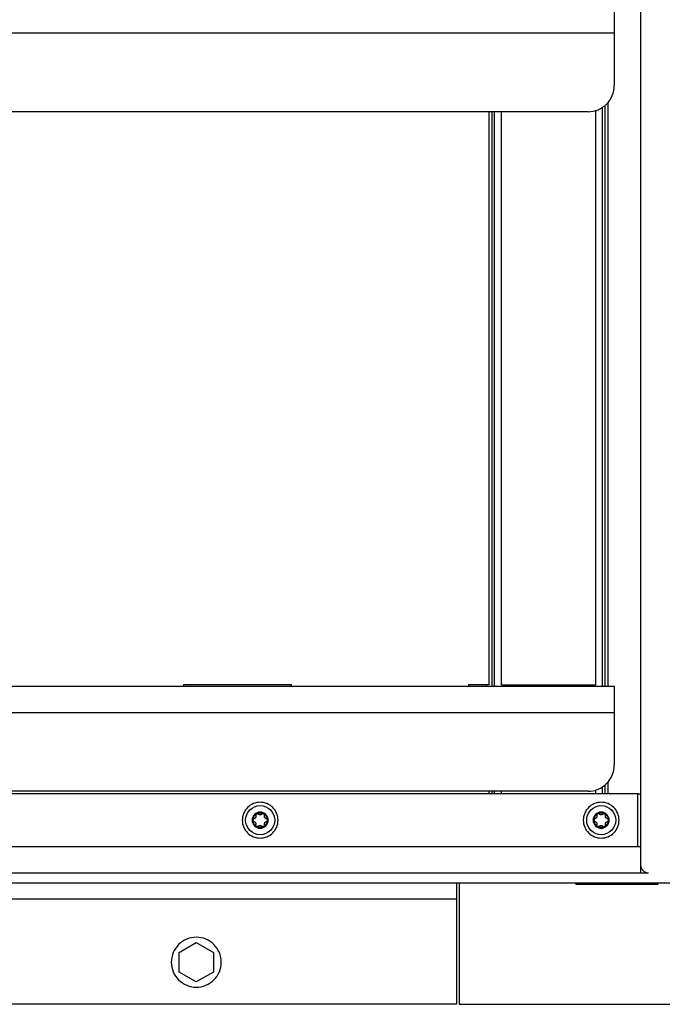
# Model space of a CAD drawing. Header units: millimetres. Extents: x -3787 to 418, y -511 to 3927.
# Tile 22 of 87: x -1188 to -944, y -38 to 336. Entities that reach past the tile are written whole.
import ezdxf

# ---------------------------------------------------------------- set-up
doc = ezdxf.new("R2010")
doc.units = ezdxf.units.MM

msp = doc.modelspace()

# ---------------------------------------------------------------- linework, layer by layer
at = {"color": 7, "linetype": 'Continuous', "lineweight": 25}
for p, q in [((-952.01, 1721.55), (-952.01, 14.81)), ((-1880.01, 331.14), (-962.01, 331.14)), ((-962.01, 331.14), (-962.01, 311.14)), ((-964.37, 82.81), (-964.37, 304.76)), ((-972.01, 301.14), (-1870.01, 301.14)), ((-1009.64, 83.31), (-1009.64, 301.14)), ((-1004.87, 83.31), (-1004.87, 301.14)), ((-969.15, 301.61), (-969.15, 83.31)), ((-1880.01, 82.81), (-962.01, 82.81)), ((-1084.84, 83.31), (-1125.84, 83.31)), ((-1125.84, 83.31), (-1125.84, 82.81)), ((-1084.84, 82.81), (-1084.84, 83.31)), ((-1009.64, 83.31), (-1017.51, 83.31)), ((-1017.51, 83.31), (-1017.51, 82.81)), ((-1010.81, 83.31), (-1010.81, 82.81)), ((-1004.87, 83.31), (-969.15, 83.31)), ((-1880.01, 72.81), (-962.01, 72.81)), ((-962.01, 72.81), (-962.01, 52.81)), ((-964.37, 41.81), (-964.37, 46.43)), ((-953.01, 41.81), (-1889.01, 41.81)), ((-972.01, 42.81), (-1870.01, 42.81)), ((-1009.64, 41.81), (-1009.64, 42.81)), ((-1004.87, 41.81), (-1004.87, 42.81)), ((-969.15, 43.28), (-969.15, 41.81)), ((-953.01, 21.81), (-953.01, 41.81)), ((-953.01, 41.81), (-952.01, 41.81)), ((-1889.01, 21.81), (-953.01, 21.81)), ((-953.01, 21.81), (-952.01, 21.81)), ((-1893.01, 11.81), (-949.01, 11.81)), ((-952.01, 14.81), (-952.01, 11.81)), ((-912.01, 7.81), (-1930.01, 7.81)), ((-1021.01, 7.81), (-1021.01, -38.19)), ((-976.51, 7.31), (-976.51, 7.81)), ((-945.51, 7.81), (-945.51, 7.31)), ((-945.51, 7.31), (-976.51, 7.31)), ((-1022.01, 1.81), (-1820.01, 1.81)), ((-1022.01, 1.81), (-1022.01, -38.19)), ((-1127.51, -18.44), (-1121.01, -14.69)), ((-1121.01, -14.69), (-1114.51, -18.44)), ((-1127.51, -25.94), (-1127.51, -18.44)), ((-1114.51, -18.44), (-1114.51, -25.94)), ((-1121.01, -29.7), (-1127.51, -25.94)), ((-1114.51, -25.94), (-1121.01, -29.7)), ((-1022.01, -38.19), (-1820.01, -38.19)), ((-1021.01, -38.19), (-910.01, -38.19))]:
    msp.add_line(p, q, dxfattribs=at)
at = {"color": 8, "linetype": 'Continuous', "lineweight": 25}
for p, q in [((-965.58, 303.54), (-965.58, 82.81)), ((-1008.43, 82.81), (-1008.43, 301.14)), ((-1007.55, 82.81), (-1007.55, 301.14)), ((-966.47, 82.81), (-966.47, 302.82)), ((-1010.78, 83.31), (-1010.78, 82.81)), ((-997.84, 82.81), (-997.84, 83.31)), ((-997.66, 82.81), (-997.66, 83.31)), ((-997.51, 82.81), (-997.51, 83.31)), ((-997.01, 83.31), (-997.01, 82.81)), ((-977.01, 82.81), (-977.01, 83.31)), ((-976.51, 83.31), (-976.51, 82.81)), ((-976.36, 83.31), (-976.36, 82.81)), ((-976.17, 83.31), (-976.17, 82.81)), ((-965.58, 45.21), (-965.58, 41.81)), ((-1008.43, 41.81), (-1008.43, 42.81)), ((-1007.55, 41.81), (-1007.55, 42.81)), ((-966.47, 41.81), (-966.47, 44.49))]:
    msp.add_line(p, q, dxfattribs=at)
at = {"color": 7, "linetype": 'Continuous', "lineweight": 25}
for points, knots in [([(-962.01, 341.14), (-962.01, 341.14), (-962.01, 341.14), (-962.01, 341.13), (-962.01, 341.1), (-962.01, 341.07), (-962.01, 341.03), (-962.01, 340.94), (-962.01, 340.77), (-962.01, 340.45), (-962.01, 340.04), (-962.01, 339.35), (-962.01, 338.26), (-962.01, 336.93), (-962.01, 335.75), (-962.01, 334.84), (-962.01, 333.91), (-962.01, 333.08), (-962.01, 332.36), (-962.01, 331.75), (-962.01, 331.35), (-962.01, 331.14)], [0, 0, 0, 0, 0.019453, 0.038872, 0.058275, 0.077679, 0.097104, 0.116567, 0.178313, 0.240094, 0.304415, 0.368769, 0.500007, 0.631244, 0.695565, 0.75992, 0.821667, 0.883447, 0.922314, 0.961117, 1, 1, 1, 1]), ([(-972.01, 301.14), (-970.7, 301.14), (-969.39, 301.4), (-966.97, 302.4), (-965.86, 303.15), (-964.01, 305), (-963.27, 306.11), (-962.27, 308.53), (-962.01, 309.83), (-962.01, 311.14)], [0, 0, 0, 0, 0.25, 0.25, 0.5, 0.5, 0.75, 0.75, 1, 1, 1, 1]), ([(-962.01, 82.81), (-962.01, 82.81), (-962.01, 82.81), (-962.01, 82.79), (-962.01, 82.77), (-962.01, 82.74), (-962.01, 82.69), (-962.01, 82.61), (-962.01, 82.44), (-962.01, 82.12), (-962.01, 81.7), (-962.01, 81.02), (-962.01, 79.93), (-962.01, 78.59), (-962.01, 77.42), (-962.01, 76.51), (-962.01, 75.58), (-962.01, 74.75), (-962.01, 74.03), (-962.01, 73.42), (-962.01, 73.01), (-962.01, 72.81)], [0, 0, 0, 0, 0.019453, 0.038872, 0.058275, 0.077679, 0.097104, 0.116567, 0.178313, 0.240094, 0.304415, 0.368769, 0.500007, 0.631244, 0.695565, 0.75992, 0.821667, 0.883447, 0.922314, 0.961117, 1, 1, 1, 1]), ([(-972.01, 42.81), (-970.7, 42.81), (-969.39, 43.07), (-966.97, 44.07), (-965.86, 44.81), (-964.01, 46.66), (-963.27, 47.77), (-962.27, 50.19), (-962.01, 51.5), (-962.01, 52.81)], [0, 0, 0, 0, 0.25, 0.25, 0.5, 0.5, 0.75, 0.75, 1, 1, 1, 1]), ([(-1096.72, 38.61), (-1097.61, 38.61), (-1098.5, 38.43), (-1100.15, 37.75), (-1100.9, 37.25), (-1102.16, 35.99), (-1102.66, 35.23), (-1103.35, 33.59), (-1103.52, 32.7), (-1103.52, 30.92), (-1103.35, 30.03), (-1102.66, 28.38), (-1102.16, 27.63), (-1100.9, 26.37), (-1100.15, 25.87), (-1098.5, 25.19), (-1097.61, 25.01), (-1096.72, 25.01)], [0, 0, 0, 0, 0.125, 0.125, 0.25, 0.25, 0.375, 0.375, 0.5, 0.5, 0.625, 0.625, 0.75, 0.75, 0.875, 0.875, 1, 1, 1, 1]), ([(-1096.72, 25.01), (-1095.83, 25.01), (-1094.94, 25.19), (-1093.3, 25.87), (-1092.54, 26.37), (-1091.28, 27.63), (-1090.78, 28.38), (-1090.1, 30.03), (-1089.92, 30.92), (-1089.92, 32.7), (-1090.1, 33.59), (-1090.78, 35.23), (-1091.28, 35.99), (-1092.54, 37.25), (-1093.3, 37.75), (-1094.94, 38.43), (-1095.83, 38.61), (-1096.72, 38.61)], [0, 0, 0, 0, 0.125, 0.125, 0.25, 0.25, 0.375, 0.375, 0.5, 0.5, 0.625, 0.625, 0.75, 0.75, 0.875, 0.875, 1, 1, 1, 1]), ([(-967.01, 38.61), (-967.9, 38.61), (-968.79, 38.43), (-970.43, 37.75), (-971.19, 37.25), (-972.45, 35.99), (-972.95, 35.23), (-973.63, 33.59), (-973.81, 32.7), (-973.81, 30.92), (-973.63, 30.03), (-972.95, 28.38), (-972.45, 27.63), (-971.19, 26.37), (-970.43, 25.87), (-968.79, 25.19), (-967.9, 25.01), (-967.01, 25.01)], [0, 0, 0, 0, 0.125, 0.125, 0.25, 0.25, 0.375, 0.375, 0.5, 0.5, 0.625, 0.625, 0.75, 0.75, 0.875, 0.875, 1, 1, 1, 1]), ([(-967.01, 25.01), (-966.12, 25.01), (-965.23, 25.19), (-963.58, 25.87), (-962.83, 26.37), (-961.57, 27.63), (-961.07, 28.38), (-960.38, 30.03), (-960.21, 30.92), (-960.21, 32.7), (-960.38, 33.59), (-961.07, 35.23), (-961.57, 35.99), (-962.83, 37.25), (-963.58, 37.75), (-965.23, 38.43), (-966.12, 38.61), (-967.01, 38.61)], [0, 0, 0, 0, 0.125, 0.125, 0.25, 0.25, 0.375, 0.375, 0.5, 0.5, 0.625, 0.625, 0.75, 0.75, 0.875, 0.875, 1, 1, 1, 1]), ([(-1096.72, 26.29), (-1098.19, 26.29), (-1099.59, 26.87), (-1101.66, 28.94), (-1102.24, 30.35), (-1102.24, 33.27), (-1101.66, 34.68), (-1099.59, 36.75), (-1098.19, 37.33), (-1096.72, 37.33)], [0, 0, 0, 0, 0.25, 0.25, 0.5, 0.5, 0.75, 0.75, 1, 1, 1, 1]), ([(-1096.72, 34.87), (-1097.53, 34.87), (-1098.31, 34.55), (-1099.46, 33.4), (-1099.78, 32.62), (-1099.78, 31), (-1099.46, 30.22), (-1098.31, 29.07), (-1097.53, 28.75), (-1096.72, 28.75)], [0, 0, 0, 0, 0.25, 0.25, 0.5, 0.5, 0.75, 0.75, 1, 1, 1, 1]), ([(-1099.48, 31.81), (-1099.48, 31.86), (-1099.48, 31.95), (-1099.47, 32.09), (-1099.45, 32.23), (-1099.43, 32.37), (-1099.38, 32.58), (-1099.28, 32.86), (-1099.12, 33.19), (-1098.91, 33.5), (-1098.7, 33.74), (-1098.49, 33.93), (-1098.3, 34.08), (-1098.17, 34.16), (-1098.1, 34.2)], [0, 0, 0, 0, 0.049249, 0.098316, 0.147332, 0.196427, 0.245731, 0.372789, 0.500023, 0.627081, 0.754315, 0.836273, 0.917965, 1, 1, 1, 1]), ([(-1098.1, 34.2), (-1098.12, 34.19), (-1098.16, 34.16), (-1098.21, 34.12), (-1098.26, 34.07), (-1098.3, 34.01), (-1098.34, 33.95), (-1098.38, 33.87), (-1098.4, 33.76), (-1098.41, 33.63), (-1098.39, 33.54), (-1098.38, 33.5)], [0, 0, 0, 0, 0.083058, 0.165265, 0.247352, 0.330072, 0.414184, 0.50043, 0.666593, 0.831108, 1, 1, 1, 1]), ([(-1098.1, 34.2), (-1098.06, 34.22), (-1097.98, 34.27), (-1097.85, 34.33), (-1097.71, 34.39), (-1097.58, 34.44), (-1097.41, 34.49), (-1097.2, 34.53), (-1096.96, 34.56), (-1096.8, 34.57), (-1096.72, 34.57)], [0, 0, 0, 0, 0.100225, 0.200067, 0.299801, 0.399704, 0.500049, 0.666829, 0.833053, 1, 1, 1, 1]), ([(-1097.8, 34.28), (-1097.83, 34.28), (-1097.88, 34.28), (-1097.96, 34.26), (-1098.03, 34.24), (-1098.08, 34.21), (-1098.1, 34.2)], [0, 0, 0, 0, 0.254015, 0.503467, 0.751189, 1, 1, 1, 1]), ([(-1097.36, 34.09), (-1097.38, 34.1), (-1097.41, 34.13), (-1097.46, 34.17), (-1097.51, 34.21), (-1097.59, 34.24), (-1097.68, 34.27), (-1097.76, 34.28), (-1097.8, 34.28)], [0, 0, 0, 0, 0.13406, 0.267042, 0.400106, 0.53445, 0.769681, 1, 1, 1, 1]), ([(-1096.72, 33.81), (-1096.75, 33.81), (-1096.79, 33.81), (-1096.87, 33.82), (-1096.94, 33.84), (-1097.01, 33.86), (-1097.11, 33.9), (-1097.24, 33.97), (-1097.32, 34.05), (-1097.36, 34.09)], [0, 0, 0, 0, 0.094967, 0.192047, 0.291667, 0.394222, 0.500073, 0.731133, 1, 1, 1, 1]), ([(-1096.72, 37.33), (-1095.26, 37.33), (-1093.85, 36.75), (-1091.78, 34.68), (-1091.2, 33.27), (-1091.2, 30.35), (-1091.78, 28.94), (-1093.85, 26.87), (-1095.26, 26.29), (-1096.72, 26.29)], [0, 0, 0, 0, 0.25, 0.25, 0.5, 0.5, 0.75, 0.75, 1, 1, 1, 1]), ([(-1096.72, 28.75), (-1095.03, 28.75), (-1093.66, 30.12), (-1093.66, 33.5), (-1095.03, 34.87), (-1096.72, 34.87)], [0, 0, 0, 0, 0.5, 0.5, 1, 1, 1, 1]), ([(-1096.72, 34.57), (-1096.67, 34.57), (-1096.58, 34.57), (-1096.43, 34.56), (-1096.29, 34.54), (-1096.15, 34.51), (-1095.98, 34.47), (-1095.78, 34.41), (-1095.55, 34.31), (-1095.41, 34.24), (-1095.34, 34.2)], [0, 0, 0, 0, 0.100225, 0.200067, 0.299801, 0.399704, 0.500049, 0.666829, 0.833053, 1, 1, 1, 1]), ([(-1096.08, 34.09), (-1096.1, 34.07), (-1096.15, 34.02), (-1096.22, 33.97), (-1096.29, 33.92), (-1096.37, 33.88), (-1096.48, 33.84), (-1096.6, 33.81), (-1096.68, 33.81), (-1096.72, 33.81)], [0, 0, 0, 0, 0.13944, 0.269239, 0.389572, 0.500655, 0.67495, 0.840789, 1, 1, 1, 1]), ([(-1095.64, 34.28), (-1095.66, 34.28), (-1095.7, 34.28), (-1095.76, 34.27), (-1095.82, 34.25), (-1095.9, 34.23), (-1095.99, 34.18), (-1096.05, 34.12), (-1096.08, 34.09)], [0, 0, 0, 0, 0.115084, 0.230621, 0.347395, 0.466183, 0.733228, 1, 1, 1, 1]), ([(-1095.34, 34.2), (-1095.37, 34.21), (-1095.41, 34.24), (-1095.49, 34.26), (-1095.56, 34.28), (-1095.62, 34.28), (-1095.64, 34.28)], [0, 0, 0, 0, 0.248811, 0.496533, 0.745985, 1, 1, 1, 1]), ([(-1095.07, 33.5), (-1095.06, 33.53), (-1095.05, 33.58), (-1095.04, 33.65), (-1095.04, 33.73), (-1095.05, 33.81), (-1095.08, 33.9), (-1095.14, 34.01), (-1095.23, 34.12), (-1095.3, 34.17), (-1095.34, 34.2)], [0, 0, 0, 0, 0.1022468, 0.2021073, 0.300825, 0.3997087, 0.5000699, 0.6702666, 0.8348935, 1, 1, 1, 1]), ([(-1095.34, 34.2), (-1095.3, 34.18), (-1095.22, 34.13), (-1095.1, 34.05), (-1094.99, 33.96), (-1094.88, 33.87), (-1094.72, 33.72), (-1094.53, 33.5), (-1094.32, 33.19), (-1094.16, 32.86), (-1094.06, 32.55), (-1094, 32.28), (-1093.97, 32.05), (-1093.96, 31.89), (-1093.96, 31.81)], [0, 0, 0, 0, 0.049249, 0.098316, 0.1473316, 0.1964266, 0.2457313, 0.3727891, 0.5000232, 0.627081, 0.7543151, 0.8362725, 0.9179651, 1, 1, 1, 1]), ([(-967.01, 26.29), (-968.47, 26.29), (-969.88, 26.87), (-971.95, 28.94), (-972.53, 30.35), (-972.53, 33.27), (-971.95, 34.68), (-969.88, 36.75), (-968.47, 37.33), (-967.01, 37.33)], [0, 0, 0, 0, 0.25, 0.25, 0.5, 0.5, 0.75, 0.75, 1, 1, 1, 1]), ([(-967.01, 34.87), (-967.82, 34.87), (-968.6, 34.55), (-969.75, 33.4), (-970.07, 32.62), (-970.07, 31), (-969.75, 30.22), (-968.6, 29.07), (-967.82, 28.75), (-967.01, 28.75)], [0, 0, 0, 0, 0.25, 0.25, 0.5, 0.5, 0.75, 0.75, 1, 1, 1, 1]), ([(-969.77, 31.81), (-969.77, 31.86), (-969.77, 31.95), (-969.75, 32.09), (-969.74, 32.23), (-969.71, 32.37), (-969.66, 32.58), (-969.57, 32.86), (-969.41, 33.19), (-969.2, 33.5), (-968.99, 33.74), (-968.78, 33.93), (-968.59, 34.08), (-968.46, 34.16), (-968.39, 34.2)], [0, 0, 0, 0, 0.049249, 0.098316, 0.147332, 0.196427, 0.245731, 0.372789, 0.500023, 0.627081, 0.754315, 0.836273, 0.917965, 1, 1, 1, 1]), ([(-968.39, 34.2), (-968.41, 34.19), (-968.45, 34.16), (-968.5, 34.12), (-968.55, 34.07), (-968.59, 34.01), (-968.62, 33.95), (-968.66, 33.87), (-968.69, 33.76), (-968.69, 33.63), (-968.67, 33.54), (-968.66, 33.5)], [0, 0, 0, 0, 0.083058, 0.165265, 0.247352, 0.330072, 0.414184, 0.50043, 0.666593, 0.831108, 1, 1, 1, 1]), ([(-968.39, 34.2), (-968.35, 34.22), (-968.26, 34.27), (-968.13, 34.33), (-968, 34.39), (-967.86, 34.44), (-967.69, 34.49), (-967.49, 34.53), (-967.25, 34.56), (-967.09, 34.57), (-967.01, 34.57)], [0, 0, 0, 0, 0.100225, 0.200067, 0.299801, 0.399704, 0.500049, 0.666829, 0.833053, 1, 1, 1, 1]), ([(-968.09, 34.28), (-968.11, 34.28), (-968.17, 34.28), (-968.24, 34.26), (-968.32, 34.24), (-968.36, 34.21), (-968.39, 34.2)], [0, 0, 0, 0, 0.254015, 0.503467, 0.751189, 1, 1, 1, 1]), ([(-967.65, 34.09), (-967.66, 34.1), (-967.69, 34.13), (-967.74, 34.17), (-967.8, 34.21), (-967.87, 34.24), (-967.97, 34.27), (-968.05, 34.28), (-968.09, 34.28)], [0, 0, 0, 0, 0.13406, 0.267042, 0.400106, 0.53445, 0.769681, 1, 1, 1, 1]), ([(-967.01, 33.81), (-967.03, 33.81), (-967.08, 33.81), (-967.15, 33.82), (-967.23, 33.84), (-967.3, 33.86), (-967.4, 33.9), (-967.52, 33.97), (-967.6, 34.05), (-967.65, 34.09)], [0, 0, 0, 0, 0.0949666, 0.1920468, 0.291667, 0.3942219, 0.5000732, 0.7311325, 1, 1, 1, 1]), ([(-967.01, 37.33), (-965.54, 37.33), (-964.14, 36.75), (-962.07, 34.68), (-961.49, 33.27), (-961.49, 30.35), (-962.07, 28.94), (-964.14, 26.87), (-965.54, 26.29), (-967.01, 26.29)], [0, 0, 0, 0, 0.25, 0.25, 0.5, 0.5, 0.75, 0.75, 1, 1, 1, 1]), ([(-967.01, 28.75), (-965.32, 28.75), (-963.95, 30.12), (-963.95, 33.5), (-965.32, 34.87), (-967.01, 34.87)], [0, 0, 0, 0, 0.5, 0.5, 1, 1, 1, 1]), ([(-967.01, 34.57), (-966.96, 34.57), (-966.86, 34.57), (-966.72, 34.56), (-966.58, 34.54), (-966.43, 34.51), (-966.26, 34.47), (-966.06, 34.41), (-965.84, 34.31), (-965.7, 34.24), (-965.63, 34.2)], [0, 0, 0, 0, 0.100225, 0.200067, 0.299801, 0.399704, 0.500049, 0.666829, 0.833053, 1, 1, 1, 1]), ([(-966.37, 34.09), (-966.39, 34.07), (-966.43, 34.02), (-966.5, 33.97), (-966.57, 33.92), (-966.66, 33.88), (-966.76, 33.84), (-966.89, 33.81), (-966.97, 33.81), (-967.01, 33.81)], [0, 0, 0, 0, 0.1394401, 0.2692395, 0.3895717, 0.5006551, 0.6749496, 0.8407894, 1, 1, 1, 1]), ([(-965.93, 34.28), (-965.95, 34.28), (-965.99, 34.28), (-966.05, 34.27), (-966.1, 34.25), (-966.18, 34.23), (-966.28, 34.18), (-966.34, 34.12), (-966.37, 34.09)], [0, 0, 0, 0, 0.115084, 0.230621, 0.347395, 0.466183, 0.733228, 1, 1, 1, 1]), ([(-965.63, 34.2), (-965.65, 34.21), (-965.7, 34.24), (-965.77, 34.26), (-965.85, 34.28), (-965.9, 34.28), (-965.93, 34.28)], [0, 0, 0, 0, 0.248811, 0.496533, 0.745985, 1, 1, 1, 1]), ([(-965.63, 34.2), (-965.59, 34.18), (-965.51, 34.13), (-965.39, 34.05), (-965.28, 33.96), (-965.17, 33.87), (-965.01, 33.72), (-964.82, 33.5), (-964.61, 33.19), (-964.45, 32.86), (-964.34, 32.55), (-964.29, 32.28), (-964.25, 32.05), (-964.25, 31.89), (-964.25, 31.81)], [0, 0, 0, 0, 0.049249, 0.098316, 0.147332, 0.196427, 0.245731, 0.372789, 0.500023, 0.627081, 0.754315, 0.836273, 0.917965, 1, 1, 1, 1]), ([(-965.35, 33.5), (-965.35, 33.53), (-965.33, 33.58), (-965.33, 33.65), (-965.33, 33.73), (-965.34, 33.81), (-965.37, 33.9), (-965.42, 34.01), (-965.51, 34.12), (-965.59, 34.17), (-965.63, 34.2)], [0, 0, 0, 0, 0.102247, 0.202107, 0.300825, 0.399709, 0.50007, 0.670267, 0.834894, 1, 1, 1, 1]), ([(-1099.02, 32.39), (-1099.04, 32.39), (-1099.09, 32.37), (-1099.16, 32.34), (-1099.23, 32.3), (-1099.29, 32.25), (-1099.36, 32.18), (-1099.42, 32.08), (-1099.47, 31.95), (-1099.48, 31.86), (-1099.48, 31.81)], [0, 0, 0, 0, 0.102247, 0.202107, 0.300825, 0.399709, 0.50007, 0.670267, 0.834894, 1, 1, 1, 1]), ([(-1098.1, 29.42), (-1098.14, 29.44), (-1098.22, 29.49), (-1098.34, 29.57), (-1098.45, 29.66), (-1098.56, 29.75), (-1098.72, 29.9), (-1098.91, 30.12), (-1099.12, 30.42), (-1099.28, 30.76), (-1099.39, 31.06), (-1099.44, 31.34), (-1099.48, 31.57), (-1099.48, 31.73), (-1099.48, 31.81)], [0, 0, 0, 0, 0.049249, 0.098316, 0.147332, 0.196427, 0.245731, 0.372789, 0.500023, 0.627081, 0.754315, 0.836273, 0.917965, 1, 1, 1, 1]), ([(-1099.48, 31.81), (-1099.48, 31.79), (-1099.48, 31.74), (-1099.47, 31.67), (-1099.45, 31.6), (-1099.42, 31.54), (-1099.39, 31.48), (-1099.33, 31.41), (-1099.25, 31.33), (-1099.14, 31.26), (-1099.06, 31.24), (-1099.02, 31.22)], [0, 0, 0, 0, 0.083058, 0.165265, 0.247352, 0.330072, 0.414184, 0.50043, 0.666593, 0.831108, 1, 1, 1, 1]), ([(-1098.38, 33.5), (-1098.37, 33.47), (-1098.35, 33.41), (-1098.34, 33.33), (-1098.34, 33.24), (-1098.34, 33.13), (-1098.37, 32.98), (-1098.45, 32.81), (-1098.56, 32.65), (-1098.69, 32.53), (-1098.85, 32.44), (-1098.96, 32.41), (-1099.02, 32.39)], [0, 0, 0, 0, 0.0696477, 0.1344877, 0.1946062, 0.2501117, 0.3788928, 0.4991802, 0.6199817, 0.7493242, 0.8651669, 1, 1, 1, 1]), ([(-1099.02, 31.22), (-1098.99, 31.22), (-1098.93, 31.2), (-1098.84, 31.17), (-1098.77, 31.13), (-1098.67, 31.06), (-1098.56, 30.97), (-1098.45, 30.81), (-1098.37, 30.64), (-1098.34, 30.46), (-1098.33, 30.28), (-1098.36, 30.17), (-1098.38, 30.11)], [0, 0, 0, 0, 0.069648, 0.134488, 0.194606, 0.250112, 0.378893, 0.49918, 0.619982, 0.749324, 0.865167, 1, 1, 1, 1]), ([(-1098.1, 29.42), (-1098.12, 29.43), (-1098.16, 29.46), (-1098.21, 29.5), (-1098.26, 29.55), (-1098.3, 29.61), (-1098.34, 29.67), (-1098.37, 29.75), (-1098.4, 29.85), (-1098.41, 29.99), (-1098.39, 30.07), (-1098.38, 30.11)], [0, 0, 0, 0, 0.0807827, 0.1623588, 0.2449408, 0.3287334, 0.4139327, 0.5007253, 0.6539027, 0.8201294, 1, 1, 1, 1]), ([(-1093.96, 31.81), (-1093.96, 31.76), (-1093.96, 31.67), (-1093.98, 31.53), (-1093.99, 31.38), (-1094.02, 31.25), (-1094.07, 31.03), (-1094.16, 30.76), (-1094.32, 30.43), (-1094.53, 30.12), (-1094.74, 29.88), (-1094.95, 29.69), (-1095.14, 29.54), (-1095.27, 29.46), (-1095.34, 29.42)], [0, 0, 0, 0, 0.049249, 0.098316, 0.147332, 0.196427, 0.245731, 0.372789, 0.500023, 0.627081, 0.754315, 0.836273, 0.917965, 1, 1, 1, 1]), ([(-1095.34, 29.42), (-1095.32, 29.43), (-1095.28, 29.46), (-1095.23, 29.5), (-1095.18, 29.55), (-1095.14, 29.61), (-1095.11, 29.67), (-1095.07, 29.75), (-1095.04, 29.86), (-1095.04, 29.99), (-1095.06, 30.07), (-1095.07, 30.11)], [0, 0, 0, 0, 0.083058, 0.165265, 0.247352, 0.330072, 0.414184, 0.50043, 0.666593, 0.831108, 1, 1, 1, 1]), ([(-1094.43, 32.39), (-1094.46, 32.4), (-1094.52, 32.42), (-1094.6, 32.45), (-1094.67, 32.49), (-1094.77, 32.55), (-1094.88, 32.65), (-1094.99, 32.8), (-1095.07, 32.98), (-1095.11, 33.15), (-1095.11, 33.33), (-1095.08, 33.44), (-1095.07, 33.5)], [0, 0, 0, 0, 0.069648, 0.134488, 0.194606, 0.250112, 0.378893, 0.49918, 0.619982, 0.749324, 0.865167, 1, 1, 1, 1]), ([(-1095.07, 30.11), (-1095.08, 30.15), (-1095.09, 30.2), (-1095.1, 30.29), (-1095.11, 30.38), (-1095.1, 30.49), (-1095.07, 30.64), (-1095, 30.81), (-1094.89, 30.96), (-1094.75, 31.08), (-1094.6, 31.18), (-1094.49, 31.21), (-1094.43, 31.22)], [0, 0, 0, 0, 0.069648, 0.134488, 0.194606, 0.250112, 0.378893, 0.49918, 0.619982, 0.749324, 0.865167, 1, 1, 1, 1]), ([(-1093.96, 31.81), (-1093.96, 31.83), (-1093.96, 31.88), (-1093.98, 31.95), (-1094, 32.01), (-1094.02, 32.08), (-1094.06, 32.14), (-1094.11, 32.21), (-1094.19, 32.29), (-1094.31, 32.36), (-1094.39, 32.38), (-1094.43, 32.39)], [0, 0, 0, 0, 0.083058, 0.165265, 0.247352, 0.330072, 0.414184, 0.50043, 0.666593, 0.831108, 1, 1, 1, 1]), ([(-1094.43, 31.22), (-1094.4, 31.23), (-1094.35, 31.24), (-1094.28, 31.28), (-1094.22, 31.32), (-1094.16, 31.37), (-1094.09, 31.44), (-1094.02, 31.54), (-1093.97, 31.67), (-1093.97, 31.76), (-1093.96, 31.81)], [0, 0, 0, 0, 0.1022468, 0.2021073, 0.300825, 0.3997087, 0.5000699, 0.6702666, 0.8348935, 1, 1, 1, 1]), ([(-969.3, 32.39), (-969.33, 32.39), (-969.38, 32.37), (-969.45, 32.34), (-969.51, 32.3), (-969.57, 32.25), (-969.64, 32.18), (-969.71, 32.08), (-969.76, 31.95), (-969.76, 31.86), (-969.77, 31.81)], [0, 0, 0, 0, 0.102247, 0.202107, 0.300825, 0.399709, 0.50007, 0.670267, 0.834894, 1, 1, 1, 1]), ([(-969.77, 31.81), (-969.77, 31.79), (-969.77, 31.74), (-969.75, 31.67), (-969.73, 31.6), (-969.71, 31.54), (-969.67, 31.48), (-969.62, 31.41), (-969.54, 31.33), (-969.42, 31.26), (-969.34, 31.24), (-969.3, 31.22)], [0, 0, 0, 0, 0.083058, 0.165265, 0.247352, 0.330072, 0.414184, 0.50043, 0.666593, 0.831108, 1, 1, 1, 1]), ([(-968.39, 29.42), (-968.43, 29.44), (-968.51, 29.49), (-968.63, 29.57), (-968.74, 29.66), (-968.85, 29.75), (-969.01, 29.9), (-969.2, 30.12), (-969.4, 30.42), (-969.57, 30.76), (-969.67, 31.06), (-969.73, 31.34), (-969.76, 31.57), (-969.77, 31.73), (-969.77, 31.81)], [0, 0, 0, 0, 0.049249, 0.098316, 0.147332, 0.196427, 0.245731, 0.372789, 0.500023, 0.627081, 0.754315, 0.836273, 0.917965, 1, 1, 1, 1]), ([(-968.66, 33.5), (-968.65, 33.47), (-968.64, 33.41), (-968.62, 33.33), (-968.62, 33.24), (-968.63, 33.13), (-968.66, 32.98), (-968.73, 32.81), (-968.84, 32.65), (-968.98, 32.53), (-969.13, 32.44), (-969.24, 32.41), (-969.3, 32.39)], [0, 0, 0, 0, 0.069648, 0.134488, 0.194606, 0.250112, 0.378893, 0.49918, 0.619982, 0.749324, 0.865167, 1, 1, 1, 1]), ([(-969.3, 31.22), (-969.27, 31.22), (-969.21, 31.2), (-969.13, 31.17), (-969.06, 31.13), (-968.96, 31.06), (-968.85, 30.97), (-968.73, 30.81), (-968.66, 30.64), (-968.62, 30.46), (-968.62, 30.28), (-968.65, 30.17), (-968.66, 30.11)], [0, 0, 0, 0, 0.0696477, 0.1344877, 0.1946062, 0.2501117, 0.3788928, 0.4991802, 0.6199818, 0.7493243, 0.865167, 1, 1, 1, 1]), ([(-968.39, 29.42), (-968.41, 29.43), (-968.45, 29.46), (-968.5, 29.5), (-968.55, 29.55), (-968.59, 29.61), (-968.62, 29.67), (-968.66, 29.75), (-968.69, 29.85), (-968.69, 29.99), (-968.67, 30.07), (-968.66, 30.11)], [0, 0, 0, 0, 0.080783, 0.162359, 0.244941, 0.328733, 0.413933, 0.500725, 0.653903, 0.820129, 1, 1, 1, 1]), ([(-964.25, 31.81), (-964.25, 31.76), (-964.25, 31.67), (-964.26, 31.53), (-964.28, 31.38), (-964.3, 31.25), (-964.35, 31.03), (-964.45, 30.76), (-964.61, 30.43), (-964.82, 30.12), (-965.03, 29.88), (-965.24, 29.69), (-965.43, 29.54), (-965.56, 29.46), (-965.63, 29.42)], [0, 0, 0, 0, 0.049249, 0.098316, 0.147332, 0.196427, 0.245731, 0.372789, 0.500023, 0.627081, 0.754315, 0.836273, 0.917965, 1, 1, 1, 1]), ([(-965.63, 29.42), (-965.61, 29.43), (-965.57, 29.46), (-965.51, 29.5), (-965.47, 29.55), (-965.43, 29.61), (-965.39, 29.67), (-965.35, 29.75), (-965.33, 29.86), (-965.32, 29.99), (-965.34, 30.07), (-965.35, 30.11)], [0, 0, 0, 0, 0.083058, 0.165265, 0.247352, 0.330072, 0.414184, 0.50043, 0.666593, 0.831108, 1, 1, 1, 1]), ([(-964.71, 32.39), (-964.74, 32.4), (-964.8, 32.42), (-964.89, 32.45), (-964.96, 32.49), (-965.06, 32.55), (-965.17, 32.65), (-965.28, 32.8), (-965.36, 32.98), (-965.39, 33.15), (-965.4, 33.33), (-965.37, 33.44), (-965.35, 33.5)], [0, 0, 0, 0, 0.069648, 0.134488, 0.194606, 0.250112, 0.378893, 0.49918, 0.619982, 0.749324, 0.865167, 1, 1, 1, 1]), ([(-965.35, 30.11), (-965.36, 30.15), (-965.38, 30.2), (-965.39, 30.29), (-965.39, 30.38), (-965.39, 30.49), (-965.36, 30.64), (-965.28, 30.81), (-965.17, 30.96), (-965.04, 31.08), (-964.88, 31.18), (-964.77, 31.21), (-964.71, 31.22)], [0, 0, 0, 0, 0.069648, 0.134488, 0.194606, 0.250112, 0.378893, 0.49918, 0.619982, 0.749324, 0.865167, 1, 1, 1, 1]), ([(-964.25, 31.81), (-964.25, 31.83), (-964.25, 31.88), (-964.26, 31.95), (-964.28, 32.01), (-964.31, 32.08), (-964.34, 32.14), (-964.4, 32.21), (-964.48, 32.29), (-964.59, 32.36), (-964.67, 32.38), (-964.71, 32.39)], [0, 0, 0, 0, 0.083058, 0.165265, 0.247352, 0.330072, 0.414184, 0.50043, 0.666593, 0.831108, 1, 1, 1, 1]), ([(-964.71, 31.22), (-964.69, 31.23), (-964.64, 31.24), (-964.57, 31.28), (-964.5, 31.32), (-964.44, 31.37), (-964.37, 31.44), (-964.31, 31.54), (-964.26, 31.67), (-964.25, 31.76), (-964.25, 31.81)], [0, 0, 0, 0, 0.102247, 0.202107, 0.300825, 0.399709, 0.50007, 0.670267, 0.834894, 1, 1, 1, 1]), ([(-1097.36, 29.53), (-1097.38, 29.51), (-1097.41, 29.48), (-1097.47, 29.44), (-1097.52, 29.41), (-1097.58, 29.38), (-1097.64, 29.36), (-1097.72, 29.34), (-1097.84, 29.33), (-1097.98, 29.36), (-1098.06, 29.4), (-1098.1, 29.42)], [0, 0, 0, 0, 0.0918649, 0.1802507, 0.2652197, 0.3468419, 0.4251964, 0.5003727, 0.6719696, 0.8379775, 1, 1, 1, 1]), ([(-1095.34, 29.42), (-1095.38, 29.4), (-1095.47, 29.35), (-1095.59, 29.29), (-1095.73, 29.23), (-1095.86, 29.19), (-1096.07, 29.12), (-1096.35, 29.07), (-1096.72, 29.04), (-1097.09, 29.07), (-1097.41, 29.13), (-1097.67, 29.22), (-1097.89, 29.31), (-1098.03, 29.38), (-1098.1, 29.42)], [0, 0, 0, 0, 0.049249, 0.098316, 0.147332, 0.196427, 0.245731, 0.372789, 0.500023, 0.627081, 0.754315, 0.836273, 0.917965, 1, 1, 1, 1]), ([(-1097.36, 29.53), (-1097.34, 29.55), (-1097.3, 29.6), (-1097.23, 29.65), (-1097.16, 29.7), (-1097.07, 29.74), (-1096.97, 29.78), (-1096.84, 29.8), (-1096.76, 29.81), (-1096.72, 29.81)], [0, 0, 0, 0, 0.1394401, 0.2692395, 0.3895717, 0.5006551, 0.6749496, 0.8407894, 1, 1, 1, 1]), ([(-1096.72, 29.81), (-1096.7, 29.81), (-1096.65, 29.81), (-1096.58, 29.8), (-1096.5, 29.78), (-1096.43, 29.76), (-1096.33, 29.72), (-1096.21, 29.65), (-1096.13, 29.57), (-1096.08, 29.53)], [0, 0, 0, 0, 0.0949666, 0.1920468, 0.291667, 0.3942219, 0.5000732, 0.7311325, 1, 1, 1, 1]), ([(-1096.08, 29.53), (-1096.06, 29.51), (-1096.03, 29.48), (-1095.96, 29.43), (-1095.9, 29.39), (-1095.82, 29.36), (-1095.73, 29.34), (-1095.61, 29.33), (-1095.47, 29.36), (-1095.38, 29.4), (-1095.34, 29.42)], [0, 0, 0, 0, 0.102247, 0.202107, 0.300825, 0.399708, 0.500069, 0.670266, 0.834893, 1, 1, 1, 1]), ([(-967.65, 29.53), (-967.66, 29.51), (-967.7, 29.48), (-967.75, 29.44), (-967.81, 29.41), (-967.87, 29.38), (-967.93, 29.36), (-968.01, 29.34), (-968.12, 29.33), (-968.26, 29.36), (-968.35, 29.4), (-968.39, 29.42)], [0, 0, 0, 0, 0.0918649, 0.1802507, 0.2652197, 0.3468419, 0.4251964, 0.5003727, 0.6719696, 0.8379775, 1, 1, 1, 1]), ([(-965.63, 29.42), (-965.67, 29.4), (-965.75, 29.35), (-965.88, 29.29), (-966.01, 29.23), (-966.14, 29.19), (-966.35, 29.12), (-966.64, 29.07), (-967.01, 29.04), (-967.38, 29.07), (-967.69, 29.13), (-967.96, 29.22), (-968.18, 29.31), (-968.32, 29.38), (-968.39, 29.42)], [0, 0, 0, 0, 0.049249, 0.098316, 0.147332, 0.196427, 0.245731, 0.372789, 0.500023, 0.627081, 0.754315, 0.836273, 0.917965, 1, 1, 1, 1]), ([(-967.65, 29.53), (-967.63, 29.55), (-967.58, 29.6), (-967.51, 29.65), (-967.44, 29.7), (-967.36, 29.74), (-967.25, 29.78), (-967.13, 29.8), (-967.05, 29.81), (-967.01, 29.81)], [0, 0, 0, 0, 0.1394401, 0.2692395, 0.3895717, 0.5006551, 0.6749496, 0.8407894, 1, 1, 1, 1]), ([(-967.01, 29.81), (-966.98, 29.81), (-966.94, 29.81), (-966.86, 29.8), (-966.79, 29.78), (-966.72, 29.76), (-966.62, 29.72), (-966.49, 29.65), (-966.41, 29.57), (-966.37, 29.53)], [0, 0, 0, 0, 0.0949666, 0.1920468, 0.291667, 0.3942219, 0.5000732, 0.7311325, 1, 1, 1, 1]), ([(-966.37, 29.53), (-966.35, 29.51), (-966.31, 29.48), (-966.25, 29.43), (-966.18, 29.39), (-966.11, 29.36), (-966.01, 29.34), (-965.89, 29.33), (-965.75, 29.36), (-965.67, 29.4), (-965.63, 29.42)], [0, 0, 0, 0, 0.102247, 0.202107, 0.300825, 0.399708, 0.500069, 0.670266, 0.834893, 1, 1, 1, 1]), ([(-952.01, 14.81), (-952.01, 14.42), (-951.93, 14.02), (-951.63, 13.3), (-951.41, 12.97), (-950.85, 12.41), (-950.52, 12.19), (-949.79, 11.89), (-949.4, 11.81), (-949.01, 11.81)], [0, 0, 0, 0, 0.25, 0.25, 0.5, 0.5, 0.75, 0.75, 1, 1, 1, 1]), ([(-1022.01, 7.81), (-1022.01, 7.81), (-1022.01, 7.81), (-1022.01, 7.79), (-1022.01, 7.77), (-1022.01, 7.75), (-1022.01, 7.69), (-1022.01, 7.58), (-1022.01, 7.39), (-1022.01, 7.15), (-1022.01, 6.73), (-1022.01, 6.08), (-1022.01, 5.28), (-1022.01, 4.57), (-1022.01, 4.03), (-1022.01, 3.47), (-1022.01, 2.97), (-1022.01, 2.54), (-1022.01, 2.18), (-1022.01, 1.93), (-1022.01, 1.81)], [0, 0, 0, 0, 0.023335, 0.046628, 0.06991, 0.093212, 0.116565, 0.178301, 0.240092, 0.304402, 0.368768, 0.500006, 0.631244, 0.695553, 0.759919, 0.821655, 0.883446, 0.922309, 0.961112, 1, 1, 1, 1]), ([(-1111.51, -22.19), (-1111.51, -20.95), (-1111.76, -19.7), (-1112.71, -17.41), (-1113.41, -16.35), (-1115.17, -14.59), (-1116.22, -13.89), (-1118.52, -12.94), (-1119.76, -12.69), (-1122.25, -12.69), (-1123.49, -12.94), (-1125.79, -13.89), (-1126.85, -14.59), (-1128.6, -16.35), (-1129.31, -17.41), (-1130.26, -19.7), (-1130.51, -20.95), (-1130.51, -22.19)], [0, 0, 0, 0, 0.125, 0.125, 0.25, 0.25, 0.375, 0.375, 0.5, 0.5, 0.625, 0.625, 0.75, 0.75, 0.875, 0.875, 1, 1, 1, 1]), ([(-1130.51, -22.19), (-1130.51, -23.43), (-1130.26, -24.68), (-1129.31, -26.98), (-1128.6, -28.03), (-1126.85, -29.79), (-1125.79, -30.49), (-1123.49, -31.44), (-1122.25, -31.69), (-1119.76, -31.69), (-1118.52, -31.44), (-1116.22, -30.49), (-1115.17, -29.79), (-1113.41, -28.03), (-1112.71, -26.98), (-1111.76, -24.68), (-1111.51, -23.43), (-1111.51, -22.19)], [0, 0, 0, 0, 0.125, 0.125, 0.25, 0.25, 0.375, 0.375, 0.5, 0.5, 0.625, 0.625, 0.75, 0.75, 0.875, 0.875, 1, 1, 1, 1])]:
    msp.add_open_spline(points, degree=3, knots=knots, dxfattribs=at)

doc.saveas('drawing.dxf')
